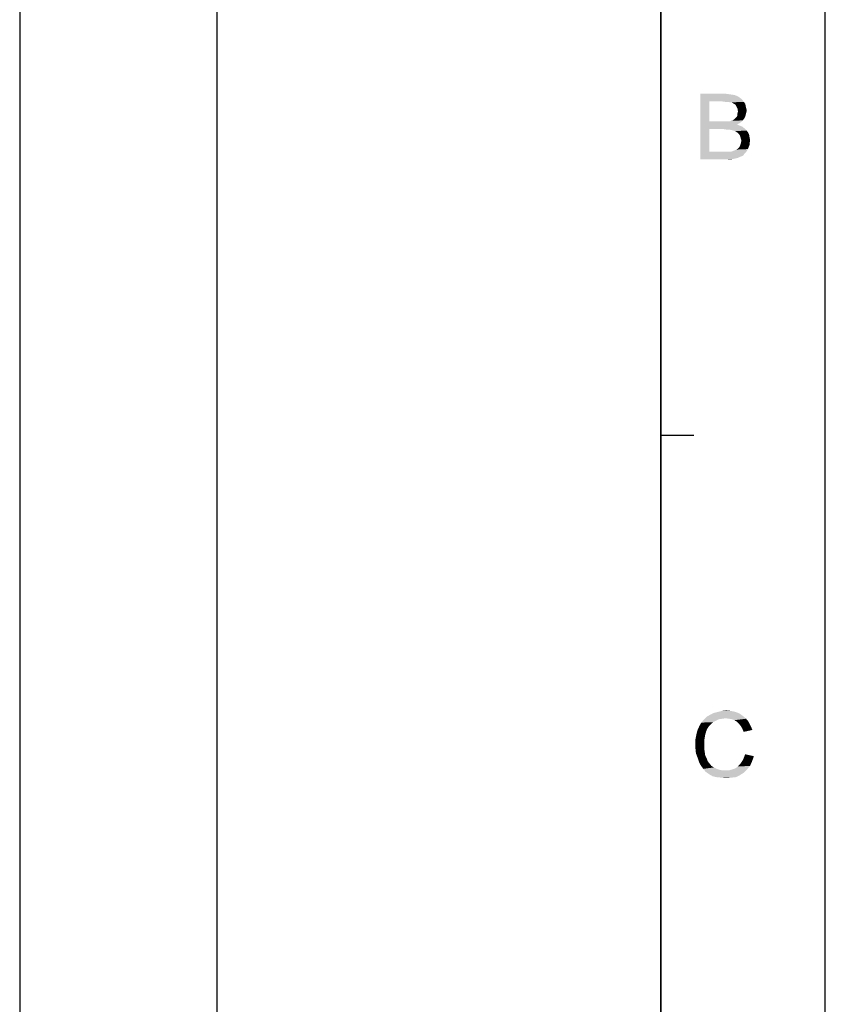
# Model space of a CAD drawing. Extents: x 0 to 841, y 0 to 594.
# Tile 101 of 102: x 768 to 841, y 414 to 504. Entities that reach past the tile are written whole.
import ezdxf

# ---------------------------------------------------------------- set-up
doc = ezdxf.new("R2010")
doc.units = 0
doc.header["$LTSCALE"] = 46.255
doc.header["$MEASUREMENT"] = 0
doc.layers.get('0').update_dxf_attribs({"linetype": 'CONTINUOUS'})

msp = doc.modelspace()

# ---------------------------------------------------------------- linework, layer by layer
at = {"color": 4, "linetype": 'Continuous'}
msp.add_line((841, 0), (841, 594), dxfattribs=at)
at = {"color": 3, "linetype": 'Continuous'}
for p, q in [((767.5, 579), (767.5, 80)), ((767.5, 579), (767.5, 123)), ((785.5, 579), (785.5, 80)), ((785.5, 579), (785.5, 123)), ((826, 579), (826, 80)), ((826, 15), (826, 579)), ((826, 466.2), (829, 466.2))]:
    msp.add_line(p, q, dxfattribs=at)
at = {"color": 1, "linetype": 'Continuous'}
for points in [[(829.60988, 497.3713), (831.8321, 497.3713), (830.40988, 496.66019)], [(830.40988, 496.66019), (829.60988, 491.3713), (829.60988, 497.3713)], [(831.8321, 497.3713), (832.14321, 497.32686), (830.40988, 496.66019)], [(832.14321, 497.32686), (832.45432, 497.28241), (830.40988, 496.66019)], [(832.45432, 497.28241), (832.72099, 497.23797), (830.40988, 496.66019)], [(832.72099, 497.23797), (832.94321, 497.14908), (830.40988, 496.66019)], [(832.94321, 497.14908), (833.12099, 497.06019), (830.40988, 496.66019)], [(833.12099, 497.06019), (833.29877, 496.92686), (830.40988, 496.66019)], [(830.40988, 496.66019), (830.40988, 494.83797), (829.60988, 491.3713)], [(833.29877, 496.92686), (833.4321, 496.79352), (830.40988, 496.66019)], [(831.56543, 496.66019), (830.40988, 496.66019), (833.4321, 496.79352)], [(831.87654, 496.61575), (831.56543, 496.66019), (833.4321, 496.79352)], [(832.09877, 496.61575), (831.87654, 496.61575), (833.4321, 496.79352)], [(832.09877, 496.61575), (833.4321, 496.79352), (833.56543, 496.61575)], [(833.56543, 496.61575), (832.32099, 496.5713), (832.09877, 496.61575)], [(832.45432, 496.5713), (832.32099, 496.5713), (833.56543, 496.61575)], [(832.58765, 496.48241), (832.45432, 496.5713), (833.56543, 496.61575)], [(832.67654, 496.43796), (832.58765, 496.48241), (833.56543, 496.61575)], [(832.67654, 496.43796), (833.56543, 496.61575), (833.69877, 496.43796)], [(833.69877, 496.43796), (832.80988, 496.34908), (832.67654, 496.43796)], [(832.85432, 496.26019), (832.80988, 496.34908), (833.69877, 496.43796)], [(832.85432, 496.26019), (833.69877, 496.43796), (833.74321, 496.21575)], [(833.74321, 496.21575), (832.98765, 495.99352), (832.85432, 496.26019)], [(833.74321, 496.21575), (833.78765, 496.03797), (832.98765, 495.99352)], [(832.76543, 495.10463), (832.85432, 495.19352), (833.69877, 495.28241)], [(832.76543, 495.10463), (833.69877, 495.28241), (833.60988, 495.10463)], [(833.69877, 495.28241), (832.85432, 495.19352), (832.94321, 495.28241)], [(832.94321, 495.28241), (832.98765, 495.41575), (833.74321, 495.46019)], [(832.94321, 495.28241), (833.74321, 495.46019), (833.69877, 495.28241)], [(832.98765, 495.99352), (833.78765, 496.03797), (833.8321, 495.81575)], [(833.8321, 495.81575), (833.0321, 495.72686), (832.98765, 495.99352)], [(833.78765, 495.63797), (832.98765, 495.54908), (833.0321, 495.72686)], [(832.98765, 495.54908), (833.78765, 495.63797), (833.74321, 495.46019)], [(833.74321, 495.46019), (832.98765, 495.41575), (832.98765, 495.54908)], [(833.0321, 495.72686), (833.8321, 495.81575), (833.78765, 495.63797)], [(830.40988, 494.83797), (830.40988, 494.12686), (829.60988, 491.3713)], [(832.27654, 494.83797), (833.34321, 494.79352), (830.40988, 494.12686)], [(832.09877, 494.83797), (832.27654, 494.83797), (830.40988, 494.12686)], [(831.92099, 494.83797), (832.09877, 494.83797), (830.40988, 494.12686)], [(831.65432, 494.83797), (831.92099, 494.83797), (830.40988, 494.12686)], [(830.40988, 494.83797), (831.65432, 494.83797), (830.40988, 494.12686)], [(833.34321, 494.79352), (833.16543, 494.66019), (830.40988, 494.12686)], [(833.16543, 494.66019), (832.94321, 494.5713), (830.40988, 494.12686)], [(832.94321, 494.5713), (833.20988, 494.43797), (830.40988, 494.12686)], [(833.20988, 494.43797), (833.4321, 494.34908), (830.40988, 494.12686)], [(832.27654, 494.83797), (832.40988, 494.88241), (833.47654, 494.92686)], [(832.27654, 494.83797), (833.47654, 494.92686), (833.34321, 494.79352)], [(833.47654, 494.92686), (832.40988, 494.88241), (832.54321, 494.92686)], [(832.54321, 494.92686), (832.67654, 495.01575), (833.60988, 495.10463)], [(832.54321, 494.92686), (833.60988, 495.10463), (833.47654, 494.92686)], [(833.60988, 495.10463), (832.67654, 495.01575), (832.76543, 495.10463)], [(830.40988, 494.12686), (830.40988, 492.08241), (829.60988, 491.3713)], [(833.4321, 494.34908), (833.65432, 494.1713), (830.40988, 494.12686)], [(831.74321, 494.12686), (830.40988, 494.12686), (833.65432, 494.1713)], [(832.00988, 494.08241), (831.74321, 494.12686), (833.65432, 494.1713)], [(832.2321, 494.08241), (832.00988, 494.08241), (833.65432, 494.1713)], [(832.45432, 494.03797), (832.2321, 494.08241), (833.65432, 494.1713)], [(832.6321, 493.99352), (832.45432, 494.03797), (833.65432, 494.1713)], [(832.6321, 493.99352), (833.65432, 494.1713), (833.8321, 493.99352)], [(833.8321, 493.99352), (832.76543, 493.94908), (832.6321, 493.99352)], [(832.89877, 493.86019), (832.76543, 493.94908), (833.8321, 493.99352)], [(832.89877, 493.86019), (833.8321, 493.99352), (833.96543, 493.81575)], [(833.96543, 493.81575), (833.0321, 493.7713), (832.89877, 493.86019)], [(833.12099, 493.68241), (833.0321, 493.7713), (833.96543, 493.81575)], [(833.12099, 493.68241), (833.96543, 493.81575), (834.05432, 493.59352)], [(834.05432, 493.59352), (833.20988, 493.54908), (833.12099, 493.68241)], [(833.25432, 493.41575), (833.20988, 493.54908), (834.05432, 493.59352)], [(833.25432, 493.41575), (834.05432, 493.59352), (834.09877, 493.32686)], [(834.00988, 492.48241), (833.07654, 492.39352), (833.20988, 492.5713)], [(834.09877, 492.70463), (833.20988, 492.5713), (833.29877, 492.83797)], [(833.20988, 492.5713), (834.09877, 492.70463), (834.00988, 492.48241)], [(834.09877, 493.32686), (833.29877, 493.23797), (833.25432, 493.41575)], [(833.34321, 493.10464), (833.29877, 493.23797), (834.09877, 493.32686)], [(834.14321, 493.10464), (834.09877, 492.88241), (833.29877, 492.83797)], [(834.14321, 493.10464), (833.29877, 492.83797), (833.34321, 493.10464)], [(833.29877, 492.83797), (834.09877, 492.88241), (834.09877, 492.70463)], [(833.34321, 493.10464), (834.09877, 493.32686), (834.14321, 493.10464)], [(832.45432, 492.08241), (833.74321, 491.99352), (829.60988, 491.3713)], [(832.32099, 492.08241), (832.45432, 492.08241), (829.60988, 491.3713)], [(832.2321, 492.08241), (832.32099, 492.08241), (829.60988, 491.3713)], [(832.05432, 492.08241), (832.2321, 492.08241), (829.60988, 491.3713)], [(831.87654, 492.08241), (832.05432, 492.08241), (829.60988, 491.3713)], [(830.40988, 492.08241), (831.87654, 492.08241), (829.60988, 491.3713)], [(833.74321, 491.99352), (833.60988, 491.86019), (829.60988, 491.3713)], [(833.60988, 491.86019), (833.52099, 491.72686), (829.60988, 491.3713)], [(833.52099, 491.72686), (833.34321, 491.63797), (829.60988, 491.3713)], [(833.8321, 492.12686), (832.45432, 492.08241), (832.67654, 492.1713)], [(832.45432, 492.08241), (833.8321, 492.12686), (833.74321, 491.99352)], [(832.67654, 492.1713), (832.89877, 492.26019), (833.92099, 492.30463)], [(832.67654, 492.1713), (833.92099, 492.30463), (833.8321, 492.12686)], [(833.92099, 492.30463), (832.89877, 492.26019), (833.07654, 492.39352)], [(833.07654, 492.39352), (834.00988, 492.48241), (833.92099, 492.30463)], [(833.34321, 491.63797), (833.20988, 491.59352), (829.60988, 491.3713)], [(833.20988, 491.59352), (833.0321, 491.50463), (829.60988, 491.3713)], [(833.0321, 491.50463), (832.85432, 491.46019), (829.60988, 491.3713)], [(832.85432, 491.46019), (832.6321, 491.41575), (829.60988, 491.3713)], [(831.87654, 491.3713), (829.60988, 491.3713), (832.6321, 491.41575)], [(832.14321, 491.3713), (831.87654, 491.3713), (832.6321, 491.41575)], [(832.14321, 491.3713), (832.6321, 491.41575), (832.40988, 491.3713)], [(831.90901, 440.34908), (829.90901, 440.21575), (830.17568, 440.48241)], [(833.46457, 440.5713), (830.17568, 440.48241), (830.48679, 440.66019)], [(831.90901, 440.34908), (830.17568, 440.48241), (833.46457, 440.5713)], [(833.15345, 440.79352), (830.48679, 440.66019), (830.84234, 440.83797)], [(830.48679, 440.66019), (833.15345, 440.79352), (833.46457, 440.5713)], [(832.7979, 440.92686), (830.84234, 440.83797), (831.1979, 440.92686)], [(830.84234, 440.83797), (832.7979, 440.92686), (833.15345, 440.79352)], [(832.3979, 441.01574), (831.1979, 440.92686), (831.55345, 441.01574)], [(831.1979, 440.92686), (832.3979, 441.01574), (832.7979, 440.92686)], [(831.55345, 441.01574), (831.95345, 441.06019), (832.3979, 441.01574)], [(832.22012, 440.30463), (831.90901, 440.34908), (833.46457, 440.5713)], [(832.22012, 440.30463), (833.46457, 440.5713), (833.77568, 440.30463)], [(830.3979, 439.63797), (830.22012, 439.3713), (829.33123, 439.23797)], [(830.3979, 439.63797), (829.33123, 439.23797), (829.50901, 439.63797)], [(830.57568, 439.81575), (829.50901, 439.63797), (829.68679, 439.94908)], [(829.50901, 439.63797), (830.57568, 439.81575), (830.3979, 439.63797)], [(831.02012, 440.12686), (829.68679, 439.94908), (829.90901, 440.21575)], [(831.02012, 440.12686), (830.75345, 439.99352), (829.68679, 439.94908)], [(829.68679, 439.94908), (830.75345, 439.99352), (830.57568, 439.81575)], [(831.90901, 440.34908), (831.5979, 440.30463), (829.90901, 440.21575)], [(831.5979, 440.30463), (831.28679, 440.26019), (829.90901, 440.21575)], [(829.90901, 440.21575), (831.28679, 440.26019), (831.02012, 440.12686)], [(833.77568, 440.30463), (832.48679, 440.26019), (832.22012, 440.30463)], [(832.70901, 440.1713), (832.48679, 440.26019), (833.77568, 440.30463)], [(832.93123, 440.03797), (832.70901, 440.1713), (833.77568, 440.30463)], [(832.93123, 440.03797), (833.77568, 440.30463), (833.9979, 440.03797)], [(833.9979, 440.03797), (833.10901, 439.86019), (832.93123, 440.03797)], [(833.10901, 439.86019), (833.9979, 440.03797), (834.17568, 439.68241)], [(834.17568, 439.68241), (833.28679, 439.63797), (833.10901, 439.86019)], [(833.42012, 439.41575), (833.28679, 439.63797), (834.17568, 439.68241)], [(833.42012, 439.41575), (834.17568, 439.68241), (834.35345, 439.28241)], [(830.04234, 438.83797), (829.15345, 438.43797), (829.24234, 438.88241)], [(830.04234, 438.83797), (829.9979, 438.5713), (829.15345, 438.43797)], [(830.13123, 439.14908), (829.24234, 438.88241), (829.33123, 439.23797)], [(829.24234, 438.88241), (830.13123, 439.14908), (830.04234, 438.83797)], [(829.33123, 439.23797), (830.22012, 439.3713), (830.13123, 439.14908)], [(834.35345, 439.28241), (833.55345, 439.10463), (833.42012, 439.41575)], [(829.15345, 438.43797), (829.9979, 438.5713), (829.95345, 438.30463)], [(829.95345, 438.30463), (829.15345, 437.99353), (829.15345, 438.43797)], [(829.15345, 437.99353), (829.95345, 438.30463), (829.95345, 437.99353)], [(829.95345, 437.99353), (829.95345, 437.63797), (829.15345, 437.59352)], [(829.95345, 437.99353), (829.15345, 437.59352), (829.15345, 437.99353)], [(829.15345, 437.59352), (829.95345, 437.63797), (829.9979, 437.28241)], [(829.9979, 437.28241), (829.1979, 437.14908), (829.15345, 437.59352)], [(829.1979, 437.14908), (829.9979, 437.28241), (830.04234, 436.9713)], [(830.04234, 436.9713), (829.33123, 436.79352), (829.1979, 437.14908)], [(829.33123, 436.79352), (830.04234, 436.9713), (830.17568, 436.70464)], [(833.42012, 436.43797), (833.55345, 436.70464), (834.48679, 436.88241)], [(833.42012, 436.43797), (834.48679, 436.88241), (834.30901, 436.39352)], [(834.48679, 436.88241), (833.55345, 436.70464), (833.68679, 437.06019)], [(830.17568, 436.70464), (829.46457, 436.39352), (829.33123, 436.79352)], [(830.17568, 436.70464), (830.26457, 436.43797), (829.46457, 436.39352)], [(829.46457, 436.39352), (830.26457, 436.43797), (830.44234, 436.21575)], [(830.44234, 436.21575), (829.64234, 436.03797), (829.46457, 436.39352)], [(829.64234, 436.03797), (830.44234, 436.21575), (830.62012, 435.99353)], [(830.62012, 435.99353), (829.86457, 435.72686), (829.64234, 436.03797)], [(830.62012, 435.99353), (830.84234, 435.86019), (829.86457, 435.72686)], [(832.53123, 435.68241), (832.7979, 435.7713), (834.13123, 435.99353)], [(832.53123, 435.68241), (834.13123, 435.99353), (833.86457, 435.68241)], [(832.7979, 435.7713), (833.02012, 435.94908), (834.13123, 435.99353)], [(834.13123, 435.99353), (833.02012, 435.94908), (833.24234, 436.1713)], [(834.30901, 436.39352), (833.24234, 436.1713), (833.42012, 436.43797)], [(833.24234, 436.1713), (834.30901, 436.39352), (834.13123, 435.99353)], [(829.86457, 435.72686), (830.84234, 435.86019), (831.10901, 435.72686)], [(831.10901, 435.72686), (830.08679, 435.46019), (829.86457, 435.72686)], [(831.10901, 435.72686), (831.37568, 435.63797), (830.08679, 435.46019)], [(830.08679, 435.46019), (832.22012, 435.59352), (833.86457, 435.68241)], [(830.08679, 435.46019), (833.86457, 435.68241), (833.55345, 435.3713)], [(831.37568, 435.63797), (831.5979, 435.59352), (830.08679, 435.46019)], [(831.90901, 435.59352), (832.22012, 435.59352), (830.08679, 435.46019)], [(831.5979, 435.59352), (831.90901, 435.59352), (830.08679, 435.46019)], [(833.55345, 435.3713), (830.3979, 435.23797), (830.08679, 435.46019)], [(830.3979, 435.23797), (833.55345, 435.3713), (833.1979, 435.14908)], [(833.1979, 435.14908), (830.70901, 435.06019), (830.3979, 435.23797)], [(831.06457, 434.9713), (830.70901, 435.06019), (833.1979, 435.14908)], [(831.06457, 434.9713), (833.1979, 435.14908), (832.84234, 434.9713)], [(833.86457, 435.68241), (832.22012, 435.59352), (832.53123, 435.68241)], [(832.84234, 434.9713), (831.50901, 434.92686), (831.06457, 434.9713)], [(831.50901, 434.92686), (832.84234, 434.9713), (832.44234, 434.92686)], [(832.44234, 434.92686), (831.95345, 434.88241), (831.50901, 434.92686)]]:
    msp.add_solid(points, dxfattribs=at)

doc.saveas('drawing.dxf')
